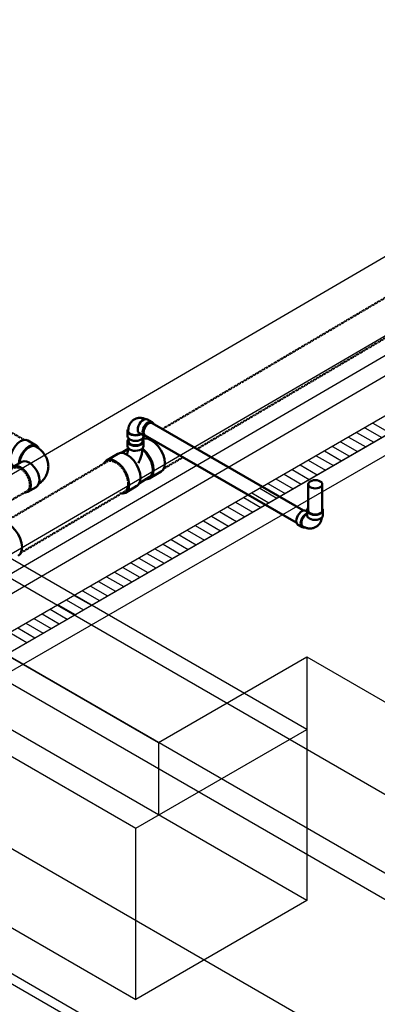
# Model space of a CAD drawing. Header units: inches. Extents: x 169 to 20644, y -1032 to 721.
# Tile 14 of 42: x 957 to 1046, y 247 to 491. Entities that reach past the tile are written whole.
import ezdxf
from ezdxf import colors
from ezdxf.entities.mleader import LeaderData, LeaderLine
from ezdxf.math import Vec2, Vec3

# ---------------------------------------------------------------- set-up
doc = ezdxf.new("R2010")
doc.units = ezdxf.units.IN
doc.header["$LTSCALE"] = 0.5
doc.header["$MEASUREMENT"] = 0
for name, pattern in [('Dash - 1_16_', [0.1875, 0.125, -0.0625]), ('Dot 1_32_', [0.03125, 0, -0.03125]), ('HIDDEN2', [0.1875, 0.125, -0.0625])]:
    doc.linetypes.add(name, pattern=pattern)
for name, color, linetype in [('M-SECT-PATT', 8, 'Continuous'), ('P-PIPE', 3, 'Continuous'), ('P-SANR-FIXT', 6, 'Continuous'), ('S-ANNO-DIMS', 1, 'Continuous')]:
    doc.layers.add(name, color=color, linetype=linetype)
doc.styles.add('Annotative', font='romans.shx', dxfattribs={"width": 0.8, "height": 0.125})

# ---------------------------------------------------------------- blocks, each defined once
blk = doc.blocks.new('USM_H_Trench_Drain - USM_H_Trench_Drain-1077231-DRAINAGE ISOMETRIC')
at = {"layer": 'M-SECT-PATT'}
for p, q in [((1044.65, 391.19), (1048.9, 388.74)), ((1040.65, 388.88), (1044.9, 386.43)), ((1042.65, 390.03), (1046.9, 387.58)), ((1036.65, 386.57), (1040.9, 384.12)), ((1038.65, 387.72), (1042.9, 385.27)), ((1032.65, 384.26), (1036.9, 381.81)), ((1034.65, 385.41), (1038.9, 382.96)), ((1028.65, 381.95), (1032.9, 379.5)), ((1030.65, 383.1), (1034.9, 380.65)), ((1022.65, 378.48), (1026.9, 376.04)), ((1024.65, 379.64), (1028.9, 377.19)), ((1026.65, 380.79), (1030.9, 378.34)), ((1018.65, 376.18), (1022.9, 373.73)), ((1020.65, 377.33), (1024.9, 374.88)), ((1014.65, 373.87), (1018.9, 371.42)), ((1016.65, 375.02), (1020.9, 372.57)), ((1010.65, 371.56), (1014.9, 369.11)), ((1012.65, 372.71), (1016.9, 370.26)), ((1006.65, 369.25), (1010.9, 366.8)), ((1008.65, 370.4), (1012.9, 367.95)), ((1002.65, 366.94), (1006.9, 364.49)), ((1004.65, 368.09), (1008.9, 365.64)), ((998.65, 364.63), (1002.9, 362.18)), ((1000.65, 365.78), (1004.9, 363.33)), ((994.65, 362.32), (998.9, 359.87)), ((996.65, 363.47), (1000.9, 361.02)), ((990.65, 360.01), (994.9, 357.56)), ((992.65, 361.16), (996.9, 358.71)), ((984.65, 356.55), (988.9, 354.1)), ((986.65, 357.7), (990.9, 355.25)), ((988.65, 358.85), (992.9, 356.41)), ((980.65, 354.24), (984.9, 351.79)), ((982.65, 355.39), (986.9, 352.94)), ((976.65, 351.93), (980.9, 349.48)), ((978.65, 353.08), (982.9, 350.63)), ((972.65, 349.62), (976.9, 347.17)), ((974.65, 350.77), (978.9, 348.32)), ((968.65, 347.31), (972.9, 344.86)), ((970.65, 348.46), (974.9, 346.01)), ((964.65, 345), (968.9, 342.55)), ((966.65, 346.15), (970.9, 343.7)), ((960.65, 342.69), (964.9, 340.24)), ((962.65, 343.84), (966.9, 341.39)), ((956.65, 340.38), (960.9, 337.93)), ((958.65, 341.53), (962.9, 339.08)), ((954.65, 339.22), (958.9, 336.78))]:
    blk.add_line(p, q, dxfattribs=at)
at = {"layer": 'P-SANR-FIXT', "color": 1}
for p, q in [((1231.95, 499.32), (824.65, 264.17)), ((824.65, 259.27), (1231.95, 494.42)), ((828.9, 261.72), (1231.95, 494.42)), ((1231.95, 489.52), (828.9, 256.82))]:
    blk.add_line(p, q, dxfattribs=at)
blk = doc.blocks.new('Tee Reducing Sanitary - PVC - Sch 40 - DWV - Standard-V8-DRAINAGE ISOMETRIC')
at = {"layer": 'P-PIPE', "color": 90, "lineweight": 50}
for p, q in [((983.86, 386.66), (983.87, 385.44)), ((987.83, 385.48), (987.82, 386.7)), ((981.44, 383.57), (978.62, 381.91)), ((984.03, 384.76), (982.36, 383.77)), ((989.38, 377.49), (992.19, 379.15)), ((986.79, 376.3), (989.23, 377.74)), ((983.33, 373.92), (986.14, 375.58))]:
    blk.add_line(p, q, dxfattribs=at)
for points in [[(984.1, 387.2, 0), (983.93, 386.97, 0), (983.86, 386.67, 0), (983.93, 386.37, 0), (984.13, 386.09, 0), (984.44, 385.85, 0)], [(984.44, 385.85, 0), (984.85, 385.67, 0), (985.33, 385.56, 0), (985.84, 385.52, 0), (986.35, 385.57, 0), (986.83, 385.68, 0), (987.24, 385.87, 0), (987.55, 386.11, 0), (987.75, 386.39, 0), (987.82, 386.69, 0), (987.75, 386.99, 0), (987.6, 387.19, 0)], [(987.65, 387.18, 0), (988.17, 387.35, 0), (988.96, 387.26, 0), (989.81, 386.9, 0)], [(989.81, 386.9, 0), (990.66, 386.29, 0), (991.45, 385.45, 0), (992.13, 384.46, 0), (992.66, 383.38, 0), (993, 382.29, 0), (993.12, 381.25, 0), (993.01, 380.34, 0), (992.7, 379.62, 0), (992.18, 379.14, 0)], [(981.45, 383.57, 0), (982.12, 383.78, 0), (982.91, 383.7, 0), (983.76, 383.34, 0)], [(984.07, 384.94, 0), (984.07, 384.9, 0), (984.05, 384.75, 0), (984.02, 384.6, 0), (983.99, 384.44, 0), (983.96, 384.28, 0), (983.91, 384.12, 0), (983.87, 383.96, 0), (983.82, 383.79, 0), (983.76, 383.62, 0), (983.7, 383.45, 0), (983.69, 383.44, 0)], [(984.45, 384.64, 0), (984.14, 384.87, 0), (983.94, 385.15, 0), (983.87, 385.45, 0)], [(987.83, 385.48, 0), (987.83, 385.47, 0), (987.76, 385.17, 0), (987.56, 384.89, 0), (987.25, 384.65, 0), (986.84, 384.47, 0), (986.36, 384.35, 0), (985.85, 384.31, 0), (985.34, 384.34, 0), (984.86, 384.45, 0), (984.45, 384.64, 0)], [(987.58, 384.9, 0), (987.57, 384.73, 0), (987.54, 384.48, 0), (987.51, 384.23, 0), (987.47, 383.97, 0), (987.42, 383.72, 0), (987.36, 383.47, 0), (987.3, 383.22, 0), (987.23, 382.97, 0), (987.15, 382.72, 0), (987.06, 382.47, 0), (986.97, 382.22, 0), (986.88, 381.97, 0), (986.77, 381.72, 0), (986.66, 381.48, 0), (986.57, 381.27, 0)], [(988.48, 377.3, 0), (988.7, 377.28, 0), (989.37, 377.48, 0), (989.88, 377.96, 0), (990.2, 378.68, 0), (990.3, 379.59, 0), (990.18, 380.63, 0), (989.85, 381.72, 0), (989.32, 382.81, 0), (988.64, 383.8, 0), (987.84, 384.63, 0), (987.61, 384.8, 0)], [(987.61, 384.56, 0), (987.79, 384.43, 0), (988.53, 383.65, 0), (989.17, 382.72, 0), (989.67, 381.71, 0), (989.98, 380.68, 0), (990.1, 379.71, 0), (990, 378.86, 0), (989.7, 378.18, 0), (989.22, 377.74, 0)], [(980.94, 381.68, 0), (980.1, 382.04, 0), (979.31, 382.12, 0), (978.64, 381.92, 0), (978.12, 381.44, 0), (977.95, 381.05, 0)], [(981.97, 373.78, 0), (982.65, 373.71, 0), (983.32, 373.92, 0), (983.83, 374.4, 0), (984.15, 375.11, 0), (984.25, 376.02, 0), (984.13, 377.06, 0), (983.8, 378.16, 0), (983.27, 379.24, 0), (982.59, 380.23, 0), (981.79, 381.06, 0), (980.94, 381.68, 0)], [(983.76, 383.34, 0), (984.61, 382.72, 0), (985.4, 381.89, 0), (986.08, 380.9, 0), (986.61, 379.82, 0), (986.95, 378.72, 0), (987.07, 377.68, 0), (986.96, 376.77, 0), (986.65, 376.05, 0), (986.13, 375.57, 0)]]:
    blk.add_polyline3d(points, dxfattribs=at)
blk = doc.blocks.new('Bend - PVC - Sch 40 - DWV_USACE - Standard-1148482-DRAINAGE ISOMETRIC')
at = {"layer": 'P-PIPE', "color": 90, "lineweight": 50}
for p, q in [((961.24, 385.61), (959.12, 386.83)), ((957.67, 381.59), (955.55, 380.39)), ((955.52, 380.59), (955.68, 380.5)), ((959.1, 374.12), (961.22, 375.31))]:
    blk.add_line(p, q, dxfattribs=at)
for points in [[(954.77, 382.27, 0), (954.87, 383.08, 0), (955.13, 383.94, 0), (955.54, 384.78, 0), (956.07, 385.55, 0), (956.68, 386.2, 0), (957.35, 386.67, 0), (958, 386.94, 0), (958.62, 386.99, 0), (959.12, 386.83, 0)], [(961.8, 384.9, 0), (961.66, 385.22, 0), (961.26, 385.6, 0), (960.74, 385.77, 0), (960.13, 385.72, 0), (959.47, 385.45, 0), (958.81, 384.97, 0), (958.19, 384.33, 0), (957.66, 383.56, 0), (957.25, 382.72, 0), (956.99, 381.86, 0), (956.91, 381.19, 0)], [(961.1, 385.36, 0), (960.87, 385.46, 0), (960.51, 385.51, 0), (960.1, 385.47, 0), (959.68, 385.32, 0), (959.25, 385.07, 0), (958.82, 384.74, 0), (958.42, 384.33, 0), (958.05, 383.86, 0), (957.73, 383.34, 0), (957.46, 382.79, 0), (957.27, 382.24, 0), (957.14, 381.69, 0), (957.11, 381.32, 0)], [(964.22, 380.42, 0), (964.21, 380.77, 0), (964.18, 381.11, 0), (964.12, 381.45, 0), (964.04, 381.78, 0), (963.94, 382.1, 0), (963.82, 382.41, 0), (963.69, 382.71, 0), (963.54, 382.99, 0), (963.37, 383.26, 0), (963.2, 383.51, 0), (963.01, 383.76, 0), (962.82, 383.98, 0), (962.61, 384.2, 0), (962.4, 384.4, 0), (962.19, 384.59, 0), (961.97, 384.77, 0), (961.74, 384.94, 0), (961.51, 385.1, 0), (961.28, 385.25, 0), (961.1, 385.36, 0)], [(955.52, 380.59, 0), (955.1, 380.98, 0), (954.85, 381.55, 0), (954.77, 382.27, 0)], [(957.66, 381.58, 0), (958.19, 381.75, 0), (958.81, 381.69, 0), (959.47, 381.41, 0), (960.13, 380.93, 0), (960.74, 380.28, 0), (961.26, 379.51, 0), (961.66, 378.66, 0), (961.91, 377.8, 0), (961.99, 376.98, 0)], [(959.87, 375.79, 0), (959.79, 376.6, 0), (959.54, 377.46, 0), (959.14, 378.31, 0), (958.62, 379.08, 0), (958, 379.73, 0), (957.35, 380.21, 0), (956.68, 380.49, 0), (956.07, 380.55, 0), (955.54, 380.38, 0), (955.13, 380.01, 0), (954.92, 379.56, 0)], [(964.22, 380.42, 0), (964.2, 380.08, 0), (964.17, 379.73, 0), (964.1, 379.4, 0), (964.02, 379.07, 0), (963.92, 378.75, 0), (963.79, 378.44, 0), (963.65, 378.15, 0), (963.5, 377.87, 0), (963.33, 377.6, 0), (963.15, 377.35, 0), (962.96, 377.11, 0), (962.76, 376.88, 0), (962.55, 376.67, 0), (962.34, 376.47, 0), (962.12, 376.28, 0), (961.9, 376.11, 0), (961.8, 376.04, 0)], [(961.99, 376.98, 0), (961.9, 376.27, 0), (961.64, 375.7, 0), (961.23, 375.32, 0), (961.22, 375.32, 0)], [(958.4, 373.97, 0), (958.58, 373.96, 0), (959.11, 374.12, 0), (959.52, 374.5, 0), (959.78, 375.07, 0), (959.87, 375.79, 0)]]:
    blk.add_polyline3d(points, dxfattribs=at)
blk = doc.blocks.new('Bend - PVC - Sch 40 - DWV_USACE - Standard-V19-DRAINAGE ISOMETRIC')
at = {"layer": 'P-PIPE', "color": 90, "lineweight": 50}
for p, q in [((892.6, 266.41), (892.36, 266.55)), ((892.62, 266.7), (892.62, 265.48)), ((896.58, 265.47), (896.58, 266.7)), ((890.38, 263.12), (891.44, 262.51))]:
    blk.add_line(p, q, dxfattribs=at)
for points in [[(890.38, 263.12, 0), (890.15, 263.33, 0), (890.01, 263.64, 0), (889.97, 264.03, 0), (890.02, 264.48, 0), (890.16, 264.95, 0), (890.38, 265.41, 0), (890.67, 265.83, 0), (891.01, 266.19, 0), (891.37, 266.45, 0)], [(891.37, 266.45, 0), (891.73, 266.61, 0), (892.07, 266.64, 0), (892.36, 266.55, 0)], [(892.83, 267.2, 0), (892.69, 267, 0), (892.62, 266.7, 0), (892.69, 266.41, 0), (892.88, 266.13, 0), (893.2, 265.9, 0), (893.61, 265.71, 0), (894.09, 265.6, 0), (894.6, 265.56, 0), (895.11, 265.6, 0), (895.59, 265.71, 0), (896, 265.89, 0)], [(896, 265.89, 0), (896.31, 266.13, 0), (896.51, 266.41, 0), (896.58, 266.7, 0), (896.51, 267, 0), (896.37, 267.19, 0)], [(892.43, 265.84, 0), (892.07, 265.58, 0), (891.73, 265.22, 0), (891.44, 264.8, 0), (891.22, 264.33, 0), (891.08, 263.86, 0), (891.03, 263.42, 0), (891.08, 263.03, 0), (891.21, 262.72, 0), (891.44, 262.51, 0), (891.73, 262.42, 0), (892.06, 262.45, 0), (892.07, 262.46, 0)], [(891.55, 262.71, 0), (891.36, 262.89, 0), (891.21, 263.27, 0), (891.21, 263.77, 0), (891.36, 264.32, 0), (891.63, 264.86, 0), (892.01, 265.32, 0), (892.58, 265.73, 0)], [(892.6, 265.91, 0), (892.43, 265.84, 0)], [(896, 264.67, 0), (895.59, 264.49, 0), (895.11, 264.37, 0), (894.6, 264.34, 0), (894.08, 264.37, 0), (893.61, 264.49, 0), (893.2, 264.67, 0), (892.88, 264.91, 0), (892.68, 265.18, 0), (892.62, 265.48, 0), (892.62, 265.48, 0)], [(894.83, 262.56, 0), (895, 262.66, 0), (895.15, 262.77, 0), (895.3, 262.89, 0), (895.43, 263.02, 0), (895.56, 263.16, 0), (895.68, 263.3, 0), (895.78, 263.45, 0), (895.88, 263.6, 0), (895.96, 263.76, 0), (896.04, 263.92, 0), (896.1, 264.08, 0), (896.16, 264.24, 0), (896.21, 264.4, 0), (896.25, 264.56, 0), (896.28, 264.72, 0), (896.31, 264.89, 0), (896.31, 264.9, 0)], [(896.58, 265.47, 0), (896.51, 265.18, 0), (896.31, 264.9, 0), (896, 264.67, 0)], [(894.83, 262.56, 0), (894.66, 262.47, 0), (894.49, 262.39, 0), (894.31, 262.32, 0), (894.13, 262.27, 0), (893.95, 262.23, 0), (893.76, 262.2, 0), (893.58, 262.18, 0), (893.4, 262.18, 0), (893.22, 262.18, 0), (893.05, 262.2, 0), (892.88, 262.22, 0), (892.71, 262.25, 0), (892.55, 262.29, 0), (892.39, 262.34, 0), (892.23, 262.39, 0), (892.08, 262.45, 0), (891.93, 262.51, 0), (891.78, 262.58, 0), (891.64, 262.66, 0), (891.55, 262.71, 0)]]:
    blk.add_polyline3d(points, dxfattribs=at)
blk = doc.blocks.new('Bend - PVC - Sch 40 - DWV_USACE - Standard-1148485-DRAINAGE ISOMETRIC')
at = {"layer": 'P-PIPE', "color": 90, "lineweight": 50}
for p, q in [((954.17, 389.69), (952.05, 390.91)), ((943.11, 385.74), (943.11, 383.29)), ((948.45, 384.66), (950.57, 383.44)), ((950.32, 383.29), (950.32, 383.58))]:
    blk.add_line(p, q, dxfattribs=at)
for points in [[(946.09, 390.9, 0), (946.4, 391.06, 0), (946.71, 391.2, 0), (947.03, 391.32, 0), (947.36, 391.41, 0), (947.69, 391.49, 0), (948.01, 391.54, 0), (948.34, 391.57, 0), (948.66, 391.58, 0), (948.97, 391.57, 0), (949.28, 391.54, 0), (949.58, 391.5, 0), (949.88, 391.45, 0), (950.17, 391.38, 0), (950.45, 391.3, 0), (950.73, 391.2, 0), (950.99, 391.1, 0), (951.13, 391.04, 0)], [(946.09, 390.9, 0), (945.8, 390.72, 0), (945.52, 390.51, 0), (945.26, 390.3, 0), (945.02, 390.06, 0), (944.79, 389.81, 0), (944.58, 389.56, 0), (944.4, 389.29, 0), (944.23, 389.02, 0), (944.08, 388.74, 0), (943.94, 388.46, 0), (943.83, 388.18, 0), (943.73, 387.89, 0), (943.64, 387.61, 0), (943.57, 387.33, 0), (943.51, 387.04, 0), (943.47, 386.76, 0), (943.44, 386.48, 0), (943.42, 386.2, 0), (943.4, 385.92, 0), (943.4, 385.74, 0)], [(948.45, 384.66, 0), (948.45, 384.66, 0), (948.04, 385.04, 0), (947.79, 385.6, 0), (947.7, 386.31, 0), (947.79, 387.13, 0), (948.04, 387.98, 0), (948.45, 388.83, 0), (948.97, 389.6, 0), (949.59, 390.25, 0), (950.25, 390.73, 0)], [(952.37, 389.51, 0), (951.71, 389.03, 0), (951.09, 388.38, 0), (950.57, 387.6, 0), (950.16, 386.76, 0), (949.91, 385.9, 0), (949.82, 385.09, 0), (949.91, 384.38, 0), (950.17, 383.82, 0), (950.57, 383.44, 0), (951.1, 383.28, 0), (951.32, 383.3, 0)], [(950.25, 390.73, 0), (950.91, 391.01, 0), (951.52, 391.07, 0), (952.05, 390.91, 0), (952.05, 390.91, 0)], [(954.67, 389.1, 0), (954.58, 389.31, 0), (954.17, 389.68, 0), (953.64, 389.85, 0), (953.03, 389.79, 0), (952.37, 389.51, 0)], [(943.44, 386.56, 0), (943.23, 386.28, 0), (943.11, 385.74, 0), (943.23, 385.2, 0), (943.59, 384.7, 0), (944.17, 384.27, 0), (944.91, 383.94, 0), (945.78, 383.73, 0), (946.71, 383.66, 0), (947.65, 383.73, 0), (948.52, 383.94, 0), (949.14, 384.21, 0)], [(949.26, 381.82, 0), (948.52, 381.49, 0), (947.65, 381.28, 0), (946.71, 381.21, 0), (945.78, 381.28, 0), (944.91, 381.49, 0), (944.17, 381.82, 0), (943.59, 382.25, 0), (943.23, 382.75, 0), (943.11, 383.27, 0)], [(943.41, 385.77, 0), (943.43, 385.47, 0), (943.57, 385.13, 0), (943.82, 384.81, 0), (944.17, 384.52, 0), (944.6, 384.27, 0), (945.1, 384.07, 0), (945.66, 383.93, 0), (946.26, 383.84, 0), (946.87, 383.83, 0), (947.47, 383.88, 0), (948.05, 383.99, 0), (948.59, 384.16, 0), (948.93, 384.33, 0)], [(950.32, 383.29, 0), (950.2, 382.75, 0), (949.84, 382.25, 0), (949.26, 381.82, 0)]]:
    blk.add_polyline3d(points, dxfattribs=at)
blk = doc.blocks.new('Mechanical_Box_H_rvt-1-DRAINAGE ISOMETRIC')
at = {"layer": 'P-PIPE', "color": 90, "linetype": 'Dash - 1_16_', "lineweight": 50}
for p, q in [((1114.5, 461.62), (992.49, 389.71)), ((1001.07, 384.75), (1118.88, 454.19)), ((958.22, 387.02), (954.03, 389.43)), ((988.83, 387.55), (988.5, 387.35)), ((978.79, 381.63), (953.07, 366.47)), ((992.87, 379.92), (997.42, 382.6)), ((957.42, 359.03), (983.17, 374.2))]:
    blk.add_line(p, q, dxfattribs=at)
at = {"layer": 'P-PIPE', "color": 90, "lineweight": 50}
for p, q in [((1027.45, 369.52), (989.94, 391.18)), ((984.09, 387.43), (984.09, 386.68)), ((987.59, 386.68), (987.59, 387.4)), ((988.19, 388.14), (1025.7, 366.49)), ((1028.64, 376.01), (1028.64, 369.53)), ((1032.14, 369.53), (1032.14, 376.01))]:
    blk.add_line(p, q, dxfattribs=at)
at = {"layer": 'P-PIPE', "color": 90, "linetype": 'HIDDEN2', "lineweight": 50}
blk.add_line((951.01, 369.81), (958.95, 374.3), dxfattribs=at)
at = {"layer": 'P-PIPE', "color": 90, "lineweight": 50}
for points in [[(987.83, 388.95, 0), (987.87, 389.34, 0), (987.99, 389.76, 0), (988.19, 390.17, 0), (988.45, 390.54, 0), (988.75, 390.86, 0), (989.07, 391.09, 0)], [(989.07, 391.09, 0), (989.39, 391.23, 0), (989.68, 391.26, 0), (989.94, 391.18, 0)], [(988.19, 388.14, 0), (987.99, 388.33, 0), (987.87, 388.6, 0), (987.83, 388.95, 0)], [(984.6, 385.96, 0), (984.32, 386.17, 0), (984.15, 386.42, 0), (984.09, 386.68, 0)], [(987.08, 385.96, 0), (986.71, 385.8, 0), (986.29, 385.7, 0), (985.84, 385.67, 0), (985.39, 385.7, 0), (984.96, 385.8, 0), (984.6, 385.96, 0)], [(987.59, 386.68, 0), (987.53, 386.42, 0), (987.35, 386.17, 0), (987.08, 385.96, 0)], [(1029.15, 376.72, 0), (1028.87, 376.51, 0), (1028.7, 376.27, 0), (1028.64, 376.01, 0), (1028.7, 375.75, 0), (1028.87, 375.5, 0), (1029.15, 375.3, 0)], [(1031.62, 376.72, 0), (1031.26, 376.88, 0), (1030.84, 376.99, 0), (1030.39, 377.02, 0), (1029.93, 376.99, 0), (1029.51, 376.88, 0), (1029.15, 376.72, 0)], [(1031.62, 375.3, 0), (1031.9, 375.5, 0), (1032.08, 375.75, 0), (1032.14, 376.01, 0), (1032.08, 376.27, 0), (1031.9, 376.51, 0), (1031.62, 376.72, 0)], [(1029.15, 375.3, 0), (1029.51, 375.13, 0), (1029.93, 375.03, 0), (1030.39, 375, 0), (1030.84, 375.03, 0), (1031.26, 375.13, 0), (1031.62, 375.3, 0)], [(1029.15, 368.81, 0), (1028.87, 369.02, 0), (1028.7, 369.27, 0), (1028.64, 369.53, 0)], [(1031.62, 368.81, 0), (1031.26, 368.65, 0), (1030.84, 368.55, 0), (1030.39, 368.52, 0), (1029.93, 368.55, 0), (1029.51, 368.65, 0), (1029.15, 368.81, 0)], [(1031.62, 368.81, 0), (1031.26, 368.65, 0), (1030.84, 368.55, 0), (1030.39, 368.52, 0), (1029.93, 368.55, 0), (1029.51, 368.65, 0), (1029.15, 368.81, 0)], [(1032.14, 369.53, 0), (1032.08, 369.27, 0), (1031.9, 369.02, 0), (1031.62, 368.81, 0)], [(1032.14, 369.53, 0), (1032.08, 369.27, 0), (1031.9, 369.02, 0), (1031.62, 368.81, 0)], [(954.39, 366.06, 0), (955.24, 365.44, 0), (956.03, 364.61, 0), (956.72, 363.62, 0), (957.25, 362.54, 0), (957.58, 361.45, 0), (957.7, 360.41, 0), (957.6, 359.5, 0), (957.28, 358.78, 0), (956.77, 358.3, 0)]]:
    blk.add_polyline3d(points, dxfattribs=at)
at = {"layer": 'P-PIPE', "color": 90, "linetype": 'Dot 1_32_', "lineweight": 50}
for points in [[(978.8, 381.64, 0), (979.42, 381.83, 0), (980.16, 381.75, 0), (980.95, 381.42, 0)], [(980.95, 381.42, 0), (981.74, 380.84, 0), (982.47, 380.07, 0), (983.11, 379.15, 0), (983.6, 378.14, 0), (983.91, 377.12, 0), (984.03, 376.16, 0)], [(955.67, 380.06, 0), (956.16, 380.21, 0), (956.73, 380.16, 0), (957.34, 379.9, 0)], [(957.34, 379.9, 0), (957.94, 379.46, 0), (958.5, 378.86, 0), (958.99, 378.15, 0), (959.35, 377.37, 0), (959.58, 376.58, 0), (959.65, 375.83, 0)], [(984.03, 376.16, 0), (983.93, 375.31, 0), (983.63, 374.64, 0), (983.16, 374.19, 0)], [(959.65, 375.83, 0), (959.57, 375.17, 0), (959.33, 374.65, 0), (958.95, 374.3, 0)]]:
    blk.add_polyline3d(points, dxfattribs=at)
at = {"layer": 'P-PIPE', "color": 90, "lineweight": 50, "xscale": 0.5490359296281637, "yscale": 0.5490359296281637, "zscale": 0.5490359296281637}
blk.add_blockref('Bend - PVC - Sch 40 - DWV_USACE - Standard-1148485-DRAINAGE ISOMETRIC', (466.07, 177.48), dxfattribs=at)
at = {"layer": 'P-PIPE', "color": 90, "lineweight": 50}
for name, p in [('Bend - PVC - Sch 40 - DWV_USACE - Standard-1148482-DRAINAGE ISOMETRIC', (0, 0)), ('Tee Reducing Sanitary - PVC - Sch 40 - DWV - Standard-V8-DRAINAGE ISOMETRIC', (0, 0)), ('Bend - PVC - Sch 40 - DWV_USACE - Standard-V19-DRAINAGE ISOMETRIC', (135.73, 102.86))]:
    blk.add_blockref(name, p, dxfattribs=at)
at = {"layer": 'P-SANR-FIXT', "color": 1, "lineweight": 50}
blk.add_blockref('USM_H_Trench_Drain - USM_H_Trench_Drain-1077231-DRAINAGE ISOMETRIC', (0, 0), dxfattribs=at)

msp = doc.modelspace()

# ---------------------------------------------------------------- linework, layer by layer
at = {"layer": 'M-SECT-PATT', "lineweight": -3}
for p, q in [((2402.95, -509.44), (470.43, 606.3)), ((1231.98, 539.9), (782.26, 277.66)), ((782.26, 253.17), (1231.98, 515.41)), ((1223.5, 515.26), (799.23, 267.86)), ((807.72, 262.96), (1231.98, 510.36)), ((799.23, 442.59), (2162.53, -344.51)), ((1028.33, 315.22), (807.72, 442.59)), ((770.95, 439.33), (991.56, 311.95)), ((2162.53, -364.12), (799.23, 422.98)), ((1028.33, 272.76), (770.95, 421.36)), ((765.29, 418.1), (985.91, 290.73)), ((765.29, 375.64), (985.91, 248.27)), ((807.72, 370.74), (1028.33, 243.37)), ((990.15, 234.39), (765.29, 364.21)), ((763.17, 362.99), (988.03, 233.16)), ((991.56, 311.95), (1028.33, 333.18)), ((1028.33, 333.18), (1089.14, 298.07)), ((1028.33, 333.18), (1028.33, 272.76)), ((985.91, 290.73), (1028.33, 315.22)), ((991.56, 311.95), (991.56, 293.99)), ((985.91, 248.27), (985.91, 290.73)), ((1028.33, 272.76), (985.91, 248.27))]:
    msp.add_line(p, q, dxfattribs=at)

# ---------------------------------------------------------------- block references
at = {"layer": 'P-PIPE', "lineweight": -3}
msp.add_blockref('Mechanical_Box_H_rvt-1-DRAINAGE ISOMETRIC', (0, 0), dxfattribs=at)

# ---------------------------------------------------------------- leaders
at = {"layer": 'S-ANNO-DIMS', "lineweight": -3}
ml = msp.add_multileader_mtext('Standard', dxfattribs=at)
ml.set_content('\\pxt14;MECHANICAL ROOM\\P\\ptz;VENTILATION PIPES\\PREF: S405A AND S707A', color=2, style='Annotative')
ml.set_leader_properties()
ml.build(insert=Vec2(0, 0))
ml.multileader.update_dxf_attribs({"text_right_attachment_type": 3, "dogleg_length": 0.125, "arrow_head_size": 17.28, "scale": 96})
ctx = ml.context
ctx.base_point, ctx.scale, ctx.char_height, ctx.arrow_head_size, ctx.landing_gap_size, ctx.plane_origin = Vec3(710.95, 701.91), 96, 12, 17.28, 8.64, Vec3(1000.29, 289.99)
ctx.right_attachment = 3
notes = []
notes.append((ctx, [(1, (1, 1, 0), (915.31, 661.91), (-1, 0), 12, [(0, [(915.51, 402.19), (876.82, 380.45)], 0, [])])]))
ctx.mtext.insert, ctx.mtext.width, ctx.mtext.flow_direction = Vec3(719.59, 707.91), 200.7612, 5
ml = msp.add_multileader_mtext('Standard', dxfattribs=at)
ml.set_content('3" %%C DRAIN\\PIN MECHANICAL ROOM', color=2, style='Annotative')
ml.set_leader_properties()
ml.build(insert=Vec2(0, 0))
ml.multileader.update_dxf_attribs({"text_right_attachment_type": 3, "dogleg_length": 0.125, "arrow_head_size": 17.28, "scale": 96})
ctx = ml.context
ctx.base_point, ctx.scale, ctx.char_height, ctx.arrow_head_size, ctx.landing_gap_size, ctx.plane_origin = Vec3(319.83, 248.32), 96, 12, 17.28, 8.64, Vec3(362.29, 213.54)
ctx.right_attachment = 3
notes.append((ctx, [(1, (1, 1, 0), (505.91, 226.03), (-1, 0), 12, [(0, [(756.54, 347.98)], 0, [])])]))
ctx.mtext.insert, ctx.mtext.width, ctx.mtext.flow_direction = Vec3(328.47, 254.32), 183.1805, 5
for ctx, leaders in notes:
    for number, flags, end, landing, length, lines in leaders:
        leader = LeaderData()
        leader.index, (leader.has_last_leader_line, leader.has_dogleg_vector, leader.attachment_direction) = number, flags
        leader.last_leader_point, leader.dogleg_vector, leader.dogleg_length = Vec3(end), Vec3(landing), length
        for number, points, colour, breaks in lines:
            line = LeaderLine()
            line.index, line.vertices, line.color, line.breaks = number, Vec3.list(points), colors.encode_raw_color(colour), breaks
            leader.lines.append(line)
        ctx.leaders.append(leader)

doc.saveas('drawing.dxf')
